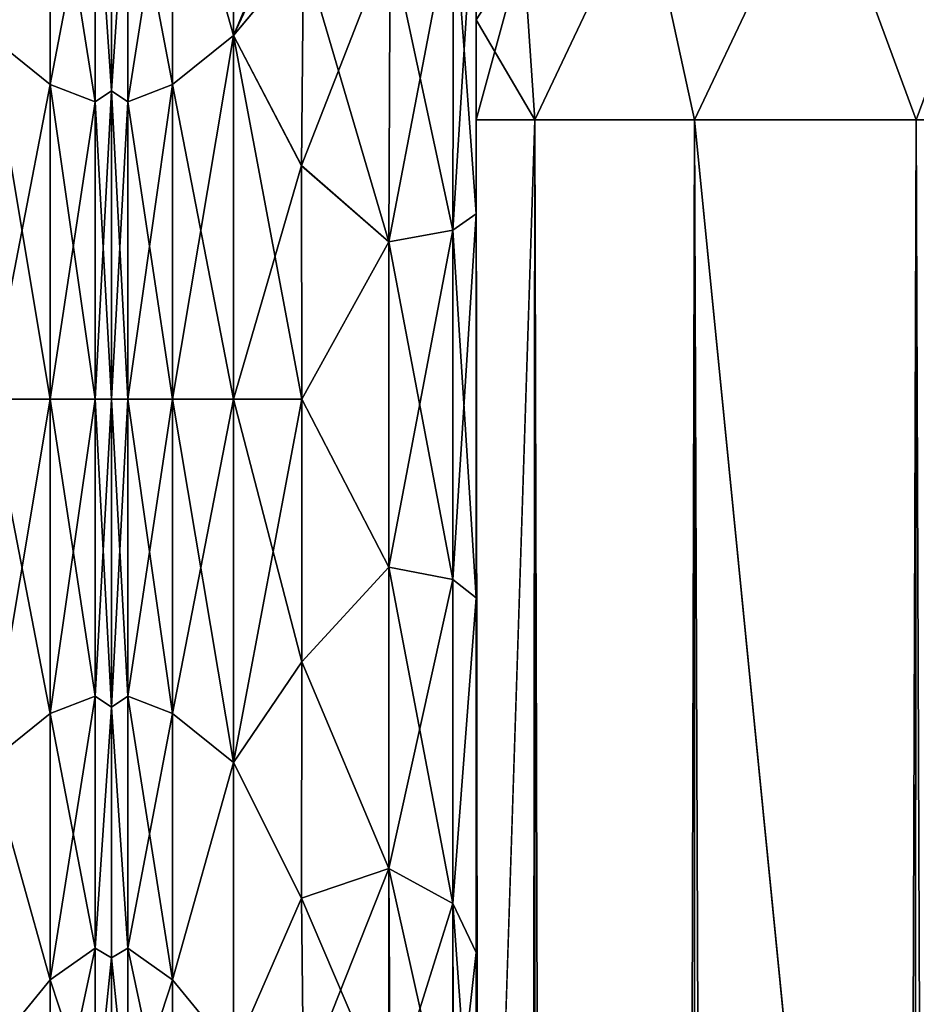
# Model space of a CAD drawing. Extents: x -23 to 470, y -1800 to 0.
# Tile 175 of 213: x 227 to 253, y -45 to -17. Entities that reach past the tile are written whole.
import ezdxf

# ---------------------------------------------------------------- set-up
doc = ezdxf.new("R2010")
doc.units = 0
doc.header["$LTSCALE"] = 61.997326
for name, color, linetype in [('219', 7, 'CONTINUOUS'), ('256', 7, 'CONTINUOUS'), ('257', 7, 'CONTINUOUS'), ('290', 7, 'CONTINUOUS'), ('294', 7, 'CONTINUOUS'), ('295', 7, 'CONTINUOUS'), ('296', 7, 'CONTINUOUS'), ('305', 7, 'CONTINUOUS'), ('306', 7, 'CONTINUOUS'), ('307', 7, 'CONTINUOUS'), ('308', 7, 'CONTINUOUS'), ('310', 7, 'CONTINUOUS'), ('311', 7, 'CONTINUOUS'), ('318', 7, 'CONTINUOUS'), ('320', 7, 'CONTINUOUS'), ('326', 7, 'CONTINUOUS'), ('327', 7, 'CONTINUOUS')]:
    doc.layers.add(name, color=color, linetype=linetype)

msp = doc.modelspace()

# ---------------------------------------------------------------- linework, layer by layer
at = {"layer": '219', "linetype": 'CONTINUOUS'}
for points in [[(230, -8.022, 4.581), (230, -11.991, 12.803), (230, -47.978, 4.582), (230, -8.022, 4.581)], [(230, -8.022, -4.582), (230, -8.022, 4.581), (230, -47.978, -4.581), (230, -8.022, -4.582)], [(230, -47.978, -4.581), (230, -8.022, 4.581), (230, -47.978, 4.582), (230, -47.978, -4.581)], [(230, -11.991, -12.803), (230, -8.022, -4.582), (230, -44.009, -12.803), (230, -11.991, -12.803)], [(230, -44.009, -12.803), (230, -8.022, -4.582), (230, -47.978, -4.581), (230, -44.009, -12.803)], [(230, -11.991, 12.803), (230, -19.174, 18.494), (230, -44.009, 12.803), (230, -11.991, 12.803)], [(230, -47.978, 4.582), (230, -11.991, 12.803), (230, -44.009, 12.803), (230, -47.978, 4.582)], [(230, -19.173, -18.494), (230, -11.991, -12.803), (230, -36.826, -18.494), (230, -19.173, -18.494)], [(230, -36.826, -18.494), (230, -11.991, -12.803), (230, -44.009, -12.803), (230, -36.826, -18.494)], [(230, -28, -20.5), (230, -19.173, -18.494), (230, -36.826, -18.494), (230, -28, -20.5)], [(230, -19.174, 18.494), (230, -28, 20.5), (230, -36.827, 18.494), (230, -19.174, 18.494)], [(230, -44.009, 12.803), (230, -19.174, 18.494), (230, -36.827, 18.494), (230, -44.009, 12.803)]]:
    msp.add_3dface(points, dxfattribs=at)
at = {"layer": '256', "linetype": 'CONTINUOUS'}
for points in [[(226.5, -17.587, -21.623), (226.5, -9.236, -14.964), (228.25, -11.361, -16.639), (226.5, -17.587, -21.623)], [(226.5, -9.236, 14.964), (226.5, -17.587, 21.623), (228.25, -11.361, 16.639), (226.5, -9.236, 14.964)], [(226.5, -17.587, -21.623), (228.25, -11.361, -16.639), (228.25, -18.995, -21.74), (226.5, -17.587, -21.623)], [(226.5, -17.587, 21.623), (228.25, -18.995, 21.74), (228.25, -11.361, 16.639), (226.5, -17.587, 21.623)], [(228.25, -11.361, -16.639), (229.532, -19.486, -20.555), (228.25, -18.995, -21.74), (228.25, -11.361, -16.639)], [(228.25, -18.995, 21.74), (229.532, -12.268, 15.732), (228.25, -11.361, 16.639), (228.25, -18.995, 21.74)], [(229.532, -12.268, -15.732), (229.532, -19.486, -20.555), (228.25, -11.361, -16.639), (229.532, -12.268, -15.732)], [(230, -19.174, 18.494), (230, -11.991, 12.803), (229.532, -12.268, 15.732), (230, -19.174, 18.494)], [(230, -11.991, -12.803), (230, -19.173, -18.494), (229.532, -12.268, -15.732), (230, -11.991, -12.803)], [(229.532, -19.486, 20.555), (229.532, -12.268, 15.732), (228.25, -18.995, 21.74), (229.532, -19.486, 20.555)], [(229.532, -19.486, 20.555), (230, -19.174, 18.494), (229.532, -12.268, 15.732), (229.532, -19.486, 20.555)], [(229.532, -12.268, -15.732), (230, -19.173, -18.494), (229.532, -19.486, -20.555), (229.532, -12.268, -15.732)], [(226.5, -28, -24), (226.5, -17.587, -21.623), (228.25, -28, -23.531), (226.5, -28, -24)], [(228.25, -28, -23.531), (226.5, -17.587, -21.623), (228.25, -18.995, -21.74), (228.25, -28, -23.531)], [(226.5, -17.587, 21.623), (226.5, -28, 24), (228.25, -18.995, 21.74), (226.5, -17.587, 21.623)], [(226.5, -28, 24), (228.25, -28, 23.531), (228.25, -18.995, 21.74), (226.5, -28, 24)], [(229.532, -28, -22.248), (228.25, -28, -23.531), (228.25, -18.995, -21.74), (229.532, -28, -22.248)], [(229.532, -19.486, -20.555), (229.532, -28, -22.248), (228.25, -18.995, -21.74), (229.532, -19.486, -20.555)], [(228.25, -28, 23.531), (229.532, -19.486, 20.555), (228.25, -18.995, 21.74), (228.25, -28, 23.531)], [(230, -19.173, -18.494), (230, -28, -20.5), (229.532, -19.486, -20.555), (230, -19.173, -18.494)], [(230, -28, 20.5), (230, -19.174, 18.494), (229.532, -28, 22.248), (230, -28, 20.5)], [(229.532, -28, 22.248), (230, -19.174, 18.494), (229.532, -19.486, 20.555), (229.532, -28, 22.248)], [(228.25, -28, 23.531), (229.532, -28, 22.248), (229.532, -19.486, 20.555), (228.25, -28, 23.531)], [(230, -28, -20.5), (229.532, -28, -22.248), (229.532, -19.486, -20.555), (230, -28, -20.5)]]:
    msp.add_3dface(points, dxfattribs=at)
at = {"layer": '257', "linetype": 'CONTINUOUS'}
for points in [[(226.5, -38.413, -21.623), (226.5, -28, -24), (228.25, -37.005, -21.74), (226.5, -38.413, -21.623)], [(226.5, -28, -24), (228.25, -28, -23.531), (228.25, -37.005, -21.74), (226.5, -28, -24)], [(226.5, -28, 24), (226.5, -38.413, 21.623), (228.25, -28, 23.531), (226.5, -28, 24)], [(226.5, -38.413, 21.623), (228.25, -37.005, 21.74), (228.25, -28, 23.531), (226.5, -38.413, 21.623)], [(229.532, -28, -22.248), (229.532, -36.514, -20.555), (228.25, -28, -23.531), (229.532, -28, -22.248)], [(228.25, -28, -23.531), (229.532, -36.514, -20.555), (228.25, -37.005, -21.74), (228.25, -28, -23.531)], [(229.532, -36.514, 20.555), (229.532, -28, 22.248), (228.25, -37.005, 21.74), (229.532, -36.514, 20.555)], [(228.25, -37.005, 21.74), (229.532, -28, 22.248), (228.25, -28, 23.531), (228.25, -37.005, 21.74)], [(230, -36.827, 18.494), (230, -28, 20.5), (229.532, -36.514, 20.555), (230, -36.827, 18.494)], [(229.532, -36.514, 20.555), (230, -28, 20.5), (229.532, -28, 22.248), (229.532, -36.514, 20.555)], [(230, -28, -20.5), (230, -36.826, -18.494), (229.532, -28, -22.248), (230, -28, -20.5)], [(229.532, -28, -22.248), (230, -36.826, -18.494), (229.532, -36.514, -20.555), (229.532, -28, -22.248)], [(229.532, -36.514, -20.555), (229.532, -43.732, -15.732), (228.25, -37.005, -21.74), (229.532, -36.514, -20.555)], [(229.532, -43.732, 15.732), (229.532, -36.514, 20.555), (228.25, -44.639, 16.639), (229.532, -43.732, 15.732)], [(228.25, -44.639, 16.639), (229.532, -36.514, 20.555), (228.25, -37.005, 21.74), (228.25, -44.639, 16.639)], [(229.532, -36.514, -20.555), (230, -36.826, -18.494), (229.532, -43.732, -15.732), (229.532, -36.514, -20.555)], [(229.532, -43.732, 15.732), (230, -36.827, 18.494), (229.532, -36.514, 20.555), (229.532, -43.732, 15.732)], [(230, -36.826, -18.494), (230, -44.009, -12.803), (229.532, -43.732, -15.732), (230, -36.826, -18.494)], [(230, -44.009, 12.803), (230, -36.827, 18.494), (229.532, -43.732, 15.732), (230, -44.009, 12.803)], [(226.5, -38.413, 21.623), (228.25, -44.639, 16.639), (228.25, -37.005, 21.74), (226.5, -38.413, 21.623)], [(226.5, -38.413, -21.623), (228.25, -37.005, -21.74), (228.25, -44.639, -16.639), (226.5, -38.413, -21.623)], [(228.25, -37.005, -21.74), (229.532, -43.732, -15.732), (228.25, -44.639, -16.639), (228.25, -37.005, -21.74)], [(226.5, -38.413, 21.623), (226.5, -46.764, 14.964), (228.25, -44.639, 16.639), (226.5, -38.413, 21.623)], [(226.5, -46.764, -14.964), (226.5, -38.413, -21.623), (228.25, -44.639, -16.639), (226.5, -46.764, -14.964)], [(229.532, -43.732, -15.732), (229.532, -48.555, -8.514), (228.25, -44.639, -16.639), (229.532, -43.732, -15.732)], [(229.532, -48.555, 8.514), (229.532, -43.732, 15.732), (228.25, -49.74, 9.005), (229.532, -48.555, 8.514)], [(228.25, -49.74, 9.005), (229.532, -43.732, 15.732), (228.25, -44.639, 16.639), (228.25, -49.74, 9.005)], [(229.532, -43.732, -15.732), (230, -44.009, -12.803), (229.532, -48.555, -8.514), (229.532, -43.732, -15.732)], [(229.532, -48.555, 8.514), (230, -44.009, 12.803), (229.532, -43.732, 15.732), (229.532, -48.555, 8.514)], [(230, -44.009, -12.803), (230, -47.978, -4.581), (229.532, -48.555, -8.514), (230, -44.009, -12.803)], [(230, -47.978, 4.582), (230, -44.009, 12.803), (229.532, -48.555, 8.514), (230, -47.978, 4.582)], [(226.5, -46.764, 14.964), (228.25, -49.74, 9.005), (228.25, -44.639, 16.639), (226.5, -46.764, 14.964)], [(226.5, -46.764, -14.964), (228.25, -44.639, -16.639), (228.25, -49.74, -9.005), (226.5, -46.764, -14.964)], [(228.25, -44.639, -16.639), (229.532, -48.555, -8.514), (228.25, -49.74, -9.005), (228.25, -44.639, -16.639)]]:
    msp.add_3dface(points, dxfattribs=at)
at = {"layer": '290', "linetype": 'CONTINUOUS'}
for points in [[(240.45, -12.5, 74.5), (240.45, -12.5, 24.51), (240.45, -55.842, 74.304), (240.45, -12.5, 74.5)], [(240.45, -55.842, 74.304), (240.45, -12.5, 24.51), (240.45, -51.872, 66.083), (240.45, -55.842, 74.304)], [(240.45, -51.872, 66.083), (240.45, -12.5, 24.51), (240.45, -51.871, 56.921), (240.45, -51.872, 66.083)], [(240.45, -51.871, 56.921), (240.45, -12.5, 24.51), (240.45, -55.839, 48.699), (240.45, -51.871, 56.921)], [(240.45, -55.839, 48.699), (240.45, -12.5, 24.51), (240.45, -22.699, 28.507), (240.45, -55.839, 48.699)], [(240.45, -13.067, 77.36), (240.45, -12.5, 74.5), (240.45, -63.023, 79.993), (240.45, -13.067, 77.36)], [(240.45, -63.023, 79.993), (240.45, -12.5, 74.5), (240.45, -55.842, 74.304), (240.45, -63.023, 79.993)], [(240.45, -63.189, -39.074), (240.45, -56.094, -33.615), (240.45, -12.5, -74.5), (240.45, -63.189, -39.074)], [(240.45, -12.5, -74.5), (240.45, -56.094, -33.615), (240.45, -22.7, -28.508), (240.45, -12.5, -74.5)], [(240.45, -63.023, -43.007), (240.45, -63.189, -39.074), (240.45, -12.5, -74.5), (240.45, -63.023, -43.007)], [(240.45, -55.842, -48.696), (240.45, -63.023, -43.007), (240.45, -12.5, -74.5), (240.45, -55.842, -48.696)], [(240.45, -51.872, -56.917), (240.45, -55.842, -48.696), (240.45, -12.5, -74.5), (240.45, -51.872, -56.917)], [(240.45, -51.871, -66.079), (240.45, -51.872, -56.917), (240.45, -12.5, -74.5), (240.45, -51.871, -66.079)], [(240.45, -55.839, -74.301), (240.45, -51.871, -66.079), (240.45, -12.5, -74.5), (240.45, -55.839, -74.301)], [(240.45, -13.067, -77.36), (240.45, -55.839, -74.301), (240.45, -12.5, -74.5), (240.45, -13.067, -77.36)], [(240.45, -12.5, -24.51), (240.45, -12.5, -74.5), (240.45, -22.7, -28.508), (240.45, -12.5, -24.51)], [(240.45, -13.5, 78.234), (240.45, -13.067, 77.36), (240.45, -63.023, 79.993), (240.45, -13.5, 78.234)], [(240.45, -13.5, -78.234), (240.45, -55.839, -74.301), (240.45, -13.067, -77.36), (240.45, -13.5, -78.234)], [(240.45, -14.695, 79.801), (240.45, -13.5, 78.234), (240.45, -63.023, 79.993), (240.45, -14.695, 79.801)], [(240.45, -14.695, -79.801), (240.45, -55.839, -74.301), (240.45, -13.5, -78.234), (240.45, -14.695, -79.801)], [(240.45, -16.266, 81), (240.45, -14.695, 79.801), (240.45, -63.023, 79.993), (240.45, -16.266, 81)], [(240.45, -63.019, -79.992), (240.45, -55.839, -74.301), (240.45, -14.695, -79.801), (240.45, -63.019, -79.992)], [(240.45, -16.266, -81), (240.45, -63.019, -79.992), (240.45, -14.695, -79.801), (240.45, -16.266, -81)], [(240.45, -17.135, 81.431), (240.45, -16.266, 81), (240.45, -71.85, 82), (240.45, -17.135, 81.431)], [(240.45, -71.85, 82), (240.45, -16.266, 81), (240.45, -63.023, 79.993), (240.45, -71.85, 82)], [(240.45, -17.135, -81.431), (240.45, -63.019, -79.992), (240.45, -16.266, -81), (240.45, -17.135, -81.431)], [(240.45, -20, 82), (240.45, -17.135, 81.431), (240.45, -71.85, 82), (240.45, -20, 82)], [(240.45, -20, -82), (240.45, -63.019, -79.992), (240.45, -17.135, -81.431), (240.45, -20, -82)], [(240.45, -71.85, -82), (240.45, -63.019, -79.992), (240.45, -20, -82), (240.45, -71.85, -82)], [(240.45, -63.019, 43.008), (240.45, -55.839, 48.699), (240.45, -22.699, 28.507), (240.45, -63.019, 43.008)], [(240.45, -63.19, 39.074), (240.45, -63.019, 43.008), (240.45, -22.699, 28.507), (240.45, -63.19, 39.074)], [(240.45, -56.094, 33.615), (240.45, -63.19, 39.074), (240.45, -22.699, 28.507), (240.45, -56.094, 33.615)], [(240.45, -33.691, 28.436), (240.45, -56.094, 33.615), (240.45, -22.699, 28.507), (240.45, -33.691, 28.436)], [(240.45, -22.7, -28.508), (240.45, -56.094, -33.615), (240.45, -33.692, -28.436), (240.45, -22.7, -28.508)], [(240.45, -52.011, 25.651), (240.45, -56.094, 33.615), (240.45, -33.691, 28.436), (240.45, -52.011, 25.651)], [(240.45, -43.854, 24.276), (240.45, -52.011, 25.651), (240.45, -33.691, 28.436), (240.45, -43.854, 24.276)], [(240.45, -56.094, -33.615), (240.45, -52.012, -25.653), (240.45, -33.692, -28.436), (240.45, -56.094, -33.615)], [(240.45, -33.692, -28.436), (240.45, -52.012, -25.653), (240.45, -43.855, -24.276), (240.45, -33.692, -28.436)], [(240.45, -51.703, 16.708), (240.45, -52.011, 25.651), (240.45, -43.854, 24.276), (240.45, -51.703, 16.708)], [(240.45, -52.012, -25.653), (240.45, -51.703, -16.708), (240.45, -43.855, -24.276), (240.45, -52.012, -25.653)]]:
    msp.add_3dface(points, dxfattribs=at)
at = {"layer": '294', "linetype": 'CONTINUOUS'}
for points in [[(230, -8.022, -4.581), (230, -11.991, -12.803), (230, -47.978, -4.582), (230, -8.022, -4.581)], [(230, -8.022, 4.582), (230, -8.022, -4.581), (230, -47.978, 4.581), (230, -8.022, 4.582)], [(230, -47.978, 4.581), (230, -8.022, -4.581), (230, -47.978, -4.582), (230, -47.978, 4.581)], [(230, -11.991, 12.803), (230, -8.022, 4.582), (230, -44.009, 12.803), (230, -11.991, 12.803)], [(230, -44.009, 12.803), (230, -8.022, 4.582), (230, -47.978, 4.581), (230, -44.009, 12.803)], [(230, -11.991, -12.803), (230, -19.174, -18.494), (230, -44.009, -12.803), (230, -11.991, -12.803)], [(230, -47.978, -4.582), (230, -11.991, -12.803), (230, -44.009, -12.803), (230, -47.978, -4.582)], [(230, -19.173, 18.494), (230, -11.991, 12.803), (230, -36.826, 18.494), (230, -19.173, 18.494)], [(230, -36.826, 18.494), (230, -11.991, 12.803), (230, -44.009, 12.803), (230, -36.826, 18.494)], [(230, -28, 20.5), (230, -19.173, 18.494), (230, -36.826, 18.494), (230, -28, 20.5)], [(230, -19.174, -18.494), (230, -28, -20.5), (230, -36.827, -18.494), (230, -19.174, -18.494)], [(230, -44.009, -12.803), (230, -19.174, -18.494), (230, -36.827, -18.494), (230, -44.009, -12.803)]]:
    msp.add_3dface(points, dxfattribs=at)
at = {"layer": '295', "linetype": 'CONTINUOUS'}
for points in [[(233.5, -9.236, 14.964), (233.5, -17.587, 21.623), (236.553, -10.34, 16.252), (233.5, -9.236, 14.964)], [(233.5, -17.587, -21.623), (233.5, -9.236, -14.964), (235.5, -15.178, -20.288), (233.5, -17.587, -21.623)], [(236.553, -10.34, 16.252), (233.5, -17.587, 21.623), (235.825, -12.609, 18.415), (236.553, -10.34, 16.252)], [(235.825, -12.609, 18.415), (233.5, -17.587, 21.623), (235.5, -15.19, 20.295), (235.825, -12.609, 18.415)], [(235.447, -21.322, -23.052), (233.5, -17.587, -21.623), (235.5, -15.178, -20.288), (235.447, -21.322, -23.052)], [(235.5, -15.19, 20.295), (233.5, -17.587, 21.623), (235.447, -21.315, 23.05), (235.5, -15.19, 20.295)], [(233.5, -17.587, 21.623), (233.5, -28, 24), (235.447, -21.315, 23.05), (233.5, -17.587, 21.623)], [(233.5, -28, -24), (233.5, -17.587, -21.623), (235.45, -28, -24), (233.5, -28, -24)], [(235.45, -28, -24), (233.5, -17.587, -21.623), (235.447, -21.322, -23.052), (235.45, -28, -24)], [(235.447, -21.315, 23.05), (233.5, -28, 24), (235.45, -28, 24), (235.447, -21.315, 23.05)]]:
    msp.add_3dface(points, dxfattribs=at)
at = {"layer": '296', "linetype": 'CONTINUOUS'}
for points in [[(235.45, -28, 24), (233.5, -28, 24), (233.5, -38.413, 21.623), (235.45, -28, 24)], [(233.5, -28, -24), (235.45, -28, -24), (235.45, -35.529, -22.789), (233.5, -28, -24)], [(233.5, -38.413, -21.623), (233.5, -28, -24), (235.45, -35.529, -22.789), (233.5, -38.413, -21.623)], [(235.45, -28, 24), (233.5, -38.413, 21.623), (235.45, -35.529, 22.789), (235.45, -28, 24)], [(235.446, -42.297, -19.277), (233.5, -38.413, -21.623), (235.45, -35.529, -22.789), (235.446, -42.297, -19.277)], [(235.45, -35.529, 22.789), (233.5, -38.413, 21.623), (235.446, -42.297, 19.277), (235.45, -35.529, 22.789)], [(233.5, -46.764, -14.964), (233.5, -38.413, -21.623), (235.446, -42.297, -19.277), (233.5, -46.764, -14.964)], [(233.5, -38.413, 21.623), (233.5, -46.764, 14.964), (235.446, -42.297, 19.277), (233.5, -38.413, 21.623)], [(235.5, -47.617, -13.826), (233.5, -46.764, -14.964), (235.446, -42.297, -19.277), (235.5, -47.617, -13.826)], [(235.446, -42.297, 19.277), (233.5, -46.764, 14.964), (235.5, -47.617, 13.826), (235.446, -42.297, 19.277)]]:
    msp.add_3dface(points, dxfattribs=at)
at = {"layer": '305', "linetype": 'CONTINUOUS'}
for points in [[(240.45, -20, 82), (240.45, -71.85, 82), (242.125, -1780, 88.25), (240.45, -20, 82)], [(240.45, -20, 82), (242.125, -1780, 88.25), (242.125, -20, 88.25), (240.45, -20, 82)], [(242.125, -1780, 88.25), (246.697, -1780, 92.823), (242.125, -20, 88.25), (242.125, -1780, 88.25)], [(242.125, -20, 88.25), (246.697, -1780, 92.823), (246.697, -20, 92.823), (242.125, -20, 88.25)], [(253, -1716.55, 94.5), (253, -83.45, 94.5), (246.697, -20, 92.823), (253, -1716.55, 94.5)], [(246.697, -20, 92.823), (253, -83.45, 94.5), (253.05, -20, 94.5), (246.697, -20, 92.823)], [(253.05, -1780, 94.5), (253, -1716.55, 94.5), (246.697, -20, 92.823), (253.05, -1780, 94.5)], [(246.697, -1780, 92.823), (253.05, -1780, 94.5), (246.697, -20, 92.823), (246.697, -1780, 92.823)]]:
    msp.add_3dface(points, dxfattribs=at)
at = {"layer": '306', "linetype": 'CONTINUOUS'}
for points in [[(240.45, -1780, -82), (240.45, -1728.15, -82), (242.125, -20, -88.25), (240.45, -1780, -82)], [(242.125, -1780, -88.25), (240.45, -1780, -82), (242.125, -20, -88.25), (242.125, -1780, -88.25)], [(240.45, -1728.15, -82), (240.45, -71.85, -82), (242.125, -20, -88.25), (240.45, -1728.15, -82)], [(240.45, -71.85, -82), (240.45, -20, -82), (242.125, -20, -88.25), (240.45, -71.85, -82)], [(246.697, -1780, -92.823), (242.125, -1780, -88.25), (246.697, -20, -92.823), (246.697, -1780, -92.823)], [(246.697, -20, -92.823), (242.125, -1780, -88.25), (242.125, -20, -88.25), (246.697, -20, -92.823)], [(253, -83.45, -94.5), (246.697, -1780, -92.823), (253.05, -20, -94.5), (253, -83.45, -94.5)], [(253.05, -20, -94.5), (246.697, -1780, -92.823), (246.697, -20, -92.823), (253.05, -20, -94.5)]]:
    msp.add_3dface(points, dxfattribs=at)
at = {"layer": '307', "linetype": 'CONTINUOUS'}
for points in [[(253.05, -1780, -94.5), (253, -1716.55, -94.5), (259.3, -20, -92.825), (253.05, -1780, -94.5)], [(253, -1716.55, -94.5), (253, -83.45, -94.5), (259.3, -20, -92.825), (253, -1716.55, -94.5)], [(253, -83.45, -94.5), (253.05, -20, -94.5), (259.3, -20, -92.825), (253, -83.45, -94.5)], [(259.3, -1780, -92.825), (253.05, -1780, -94.5), (259.3, -20, -92.825), (259.3, -1780, -92.825)]]:
    msp.add_3dface(points, dxfattribs=at)
at = {"layer": '308', "linetype": 'CONTINUOUS'}
for points in [[(250.268, -12.466, -92.688), (246.697, -20, -92.823), (245.256, -13.39, -90.458), (250.268, -12.466, -92.688)], [(253.05, -20, -94.5), (246.697, -20, -92.823), (250.268, -12.466, -92.688), (253.05, -20, -94.5)], [(255.832, -12.466, -92.688), (253.05, -20, -94.5), (250.268, -12.466, -92.688), (255.832, -12.466, -92.688)], [(259.3, -20, -92.825), (253.05, -20, -94.5), (255.832, -12.466, -92.688), (259.3, -20, -92.825)], [(245.256, -13.39, -90.458), (242.125, -20, -88.25), (241.788, -15.054, -86.44), (245.256, -13.39, -90.458)], [(246.697, -20, -92.823), (242.125, -20, -88.25), (245.256, -13.39, -90.458), (246.697, -20, -92.823)], [(240.45, -20, -82), (240.45, -17.135, -81.431), (241.788, -15.054, -86.44), (240.45, -20, -82)], [(242.125, -20, -88.25), (240.45, -20, -82), (241.788, -15.054, -86.44), (242.125, -20, -88.25)]]:
    msp.add_3dface(points, dxfattribs=at)
at = {"layer": '310', "linetype": 'CONTINUOUS'}
for points in [[(245.256, -13.39, 90.458), (246.697, -20, 92.823), (250.268, -12.466, 92.688), (245.256, -13.39, 90.458)], [(246.697, -20, 92.823), (253.05, -20, 94.5), (250.268, -12.466, 92.688), (246.697, -20, 92.823)], [(250.268, -12.466, 92.688), (253.05, -20, 94.5), (255.832, -12.466, 92.688), (250.268, -12.466, 92.688)], [(253.05, -20, 94.5), (259.3, -20, 92.825), (255.832, -12.466, 92.688), (253.05, -20, 94.5)], [(241.788, -15.054, 86.44), (242.125, -20, 88.25), (245.256, -13.39, 90.458), (241.788, -15.054, 86.44)], [(242.125, -20, 88.25), (246.697, -20, 92.823), (245.256, -13.39, 90.458), (242.125, -20, 88.25)], [(240.45, -16.266, 81), (240.45, -17.135, 81.431), (241.788, -15.054, 86.44), (240.45, -16.266, 81)], [(240.45, -17.135, 81.431), (242.125, -20, 88.25), (241.788, -15.054, 86.44), (240.45, -17.135, 81.431)], [(240.45, -17.135, 81.431), (240.45, -20, 82), (242.125, -20, 88.25), (240.45, -17.135, 81.431)]]:
    msp.add_3dface(points, dxfattribs=at)
at = {"layer": '311', "linetype": 'CONTINUOUS'}
for points in [[(253.05, -20, 94.5), (253, -83.45, 94.5), (259.3, -1780, 92.825), (253.05, -20, 94.5)], [(253.05, -20, 94.5), (259.3, -1780, 92.825), (259.3, -20, 92.825), (253.05, -20, 94.5)]]:
    msp.add_3dface(points, dxfattribs=at)
at = {"layer": '318', "linetype": 'CONTINUOUS'}
for points in [[(240.45, -12.5, -24.51), (240.45, -22.7, -28.508), (239.793, -13.825, -22.416), (240.45, -12.5, -24.51)], [(237.985, -14.803, -20.868), (239.793, -13.825, -22.416), (239.781, -23.159, -26.055), (237.985, -14.803, -20.868)], [(239.793, -13.825, -22.416), (240.45, -22.7, -28.508), (239.781, -23.159, -26.055), (239.793, -13.825, -22.416)], [(235.5, -15.178, -20.288), (237.985, -14.803, -20.868), (237.947, -23.494, -24.253), (235.5, -15.178, -20.288)], [(237.985, -14.803, -20.868), (239.781, -23.159, -26.055), (237.947, -23.494, -24.253), (237.985, -14.803, -20.868)], [(235.447, -21.322, -23.052), (235.5, -15.178, -20.288), (237.947, -23.494, -24.253), (235.447, -21.322, -23.052)], [(235.45, -28, -24), (235.447, -21.322, -23.052), (237.947, -23.494, -24.253), (235.45, -28, -24)], [(240.45, -22.7, -28.508), (240.45, -33.692, -28.436), (239.781, -23.159, -26.055), (240.45, -22.7, -28.508)], [(239.781, -23.159, -26.055), (239.781, -33.173, -25.991), (237.947, -23.494, -24.253), (239.781, -23.159, -26.055)], [(239.781, -23.159, -26.055), (240.45, -33.692, -28.436), (239.781, -33.173, -25.991), (239.781, -23.159, -26.055)], [(235.45, -28, -24), (237.947, -23.494, -24.253), (237.947, -32.816, -24.194), (235.45, -28, -24)], [(237.947, -23.494, -24.253), (239.781, -33.173, -25.991), (237.947, -32.816, -24.194), (237.947, -23.494, -24.253)], [(235.45, -35.529, -22.789), (235.45, -28, -24), (237.947, -32.816, -24.194), (235.45, -35.529, -22.789)], [(235.45, -35.529, -22.789), (237.947, -32.816, -24.194), (237.947, -41.45, -20.679), (235.45, -35.529, -22.789)], [(239.781, -33.173, -25.991), (239.781, -42.449, -22.215), (237.947, -32.816, -24.194), (239.781, -33.173, -25.991)], [(237.947, -32.816, -24.194), (239.781, -42.449, -22.215), (237.947, -41.45, -20.679), (237.947, -32.816, -24.194)], [(239.781, -33.173, -25.991), (240.45, -33.692, -28.436), (239.781, -42.449, -22.215), (239.781, -33.173, -25.991)], [(240.45, -33.692, -28.436), (240.45, -43.855, -24.276), (239.781, -42.449, -22.215), (240.45, -33.692, -28.436)], [(235.446, -42.297, -19.277), (235.45, -35.529, -22.789), (237.947, -41.45, -20.679), (235.446, -42.297, -19.277)], [(237.947, -48.163, -14.211), (235.446, -42.297, -19.277), (237.947, -41.45, -20.679), (237.947, -48.163, -14.211)], [(239.781, -49.661, -15.267), (237.947, -48.163, -14.211), (237.947, -41.45, -20.679), (239.781, -49.661, -15.267)], [(239.781, -42.449, -22.215), (239.781, -49.661, -15.267), (237.947, -41.45, -20.679), (239.781, -42.449, -22.215)], [(235.5, -47.617, -13.826), (235.446, -42.297, -19.277), (237.947, -48.163, -14.211), (235.5, -47.617, -13.826)], [(240.45, -43.855, -24.276), (240.45, -51.703, -16.708), (239.781, -42.449, -22.215), (240.45, -43.855, -24.276)], [(240.45, -51.703, -16.708), (239.781, -49.661, -15.267), (239.781, -42.449, -22.215), (240.45, -51.703, -16.708)]]:
    msp.add_3dface(points, dxfattribs=at)
at = {"layer": '320', "linetype": 'CONTINUOUS'}
for points in [[(240.45, -22.699, 28.507), (240.45, -12.5, 24.51), (239.781, -23.159, 26.055), (240.45, -22.699, 28.507)], [(239.781, -23.159, 26.055), (240.45, -12.5, 24.51), (239.793, -13.825, 22.416), (239.781, -23.159, 26.055)], [(239.781, -23.159, 26.055), (239.793, -13.825, 22.416), (237.947, -23.494, 24.253), (239.781, -23.159, 26.055)], [(237.947, -23.494, 24.253), (239.793, -13.825, 22.416), (237.985, -14.803, 20.868), (237.947, -23.494, 24.253)], [(235.5, -15.19, 20.295), (235.447, -21.315, 23.05), (237.985, -14.803, 20.868), (235.5, -15.19, 20.295)], [(235.447, -21.315, 23.05), (237.947, -23.494, 24.253), (237.985, -14.803, 20.868), (235.447, -21.315, 23.05)], [(235.447, -21.315, 23.05), (235.45, -28, 24), (237.947, -23.494, 24.253), (235.447, -21.315, 23.05)], [(240.45, -33.691, 28.436), (240.45, -22.699, 28.507), (239.781, -33.173, 25.991), (240.45, -33.691, 28.436)], [(239.781, -33.173, 25.991), (240.45, -22.699, 28.507), (239.781, -23.159, 26.055), (239.781, -33.173, 25.991)], [(239.781, -33.173, 25.991), (239.781, -23.159, 26.055), (237.947, -32.815, 24.194), (239.781, -33.173, 25.991)], [(237.947, -32.815, 24.194), (239.781, -23.159, 26.055), (237.947, -23.494, 24.253), (237.947, -32.815, 24.194)], [(235.45, -28, 24), (237.947, -32.815, 24.194), (237.947, -23.494, 24.253), (235.45, -28, 24)], [(235.45, -28, 24), (235.45, -35.529, 22.789), (237.947, -32.815, 24.194), (235.45, -28, 24)], [(235.45, -35.529, 22.789), (237.947, -41.45, 20.679), (237.947, -32.815, 24.194), (235.45, -35.529, 22.789)], [(237.947, -41.45, 20.679), (239.781, -33.173, 25.991), (237.947, -32.815, 24.194), (237.947, -41.45, 20.679)], [(239.781, -42.449, 22.215), (239.781, -33.173, 25.991), (237.947, -41.45, 20.679), (239.781, -42.449, 22.215)], [(239.781, -42.449, 22.215), (240.45, -33.691, 28.436), (239.781, -33.173, 25.991), (239.781, -42.449, 22.215)], [(240.45, -43.854, 24.276), (240.45, -33.691, 28.436), (239.781, -42.449, 22.215), (240.45, -43.854, 24.276)], [(235.45, -35.529, 22.789), (235.446, -42.297, 19.277), (237.947, -41.45, 20.679), (235.45, -35.529, 22.789)], [(235.446, -42.297, 19.277), (235.5, -47.617, 13.826), (237.947, -41.45, 20.679), (235.446, -42.297, 19.277)], [(235.5, -47.617, 13.826), (237.987, -48.182, 14.225), (237.947, -41.45, 20.679), (235.5, -47.617, 13.826)], [(237.987, -48.182, 14.225), (239.781, -42.449, 22.215), (237.947, -41.45, 20.679), (237.987, -48.182, 14.225)], [(237.987, -48.182, 14.225), (239.795, -49.681, 15.281), (239.781, -42.449, 22.215), (237.987, -48.182, 14.225)], [(239.795, -49.681, 15.281), (240.45, -43.854, 24.276), (239.781, -42.449, 22.215), (239.795, -49.681, 15.281)], [(240.45, -51.703, 16.708), (240.45, -43.854, 24.276), (239.795, -49.681, 15.281), (240.45, -51.703, 16.708)]]:
    msp.add_3dface(points, dxfattribs=at)
at = {"layer": '326', "linetype": 'CONTINUOUS'}
for points in [[(233.5, -17.587, 21.623), (233.5, -9.236, 14.964), (231.75, -11.361, 16.639), (233.5, -17.587, 21.623)], [(233.5, -9.236, -14.964), (233.5, -17.587, -21.623), (231.75, -11.361, -16.639), (233.5, -9.236, -14.964)], [(231.75, -18.995, -21.74), (230.468, -12.268, -15.732), (231.75, -11.361, -16.639), (231.75, -18.995, -21.74)], [(230.468, -12.268, 15.732), (230.468, -19.486, 20.555), (231.75, -11.361, 16.639), (230.468, -12.268, 15.732)], [(231.75, -11.361, 16.639), (230.468, -19.486, 20.555), (231.75, -18.995, 21.74), (231.75, -11.361, 16.639)], [(233.5, -17.587, 21.623), (231.75, -11.361, 16.639), (231.75, -18.995, 21.74), (233.5, -17.587, 21.623)], [(233.5, -17.587, -21.623), (231.75, -18.995, -21.74), (231.75, -11.361, -16.639), (233.5, -17.587, -21.623)], [(230, -19.174, -18.494), (230, -11.991, -12.803), (230.468, -12.268, -15.732), (230, -19.174, -18.494)], [(230, -11.991, 12.803), (230, -19.173, 18.494), (230.468, -12.268, 15.732), (230, -11.991, 12.803)], [(230.468, -19.486, -20.555), (230, -19.174, -18.494), (230.468, -12.268, -15.732), (230.468, -19.486, -20.555)], [(230.468, -12.268, 15.732), (230, -19.173, 18.494), (230.468, -19.486, 20.555), (230.468, -12.268, 15.732)], [(230.468, -19.486, -20.555), (230.468, -12.268, -15.732), (231.75, -18.995, -21.74), (230.468, -19.486, -20.555)], [(233.5, -28, 24), (233.5, -17.587, 21.623), (231.75, -28, 23.531), (233.5, -28, 24)], [(231.75, -28, 23.531), (233.5, -17.587, 21.623), (231.75, -18.995, 21.74), (231.75, -28, 23.531)], [(233.5, -17.587, -21.623), (233.5, -28, -24), (231.75, -18.995, -21.74), (233.5, -17.587, -21.623)], [(230, -19.173, 18.494), (230, -28, 20.5), (230.468, -19.486, 20.555), (230, -19.173, 18.494)], [(230, -28, -20.5), (230, -19.174, -18.494), (230.468, -28, -22.248), (230, -28, -20.5)], [(230.468, -28, -22.248), (230, -19.174, -18.494), (230.468, -19.486, -20.555), (230.468, -28, -22.248)], [(230.468, -28, 22.248), (231.75, -28, 23.531), (231.75, -18.995, 21.74), (230.468, -28, 22.248)], [(230.468, -19.486, 20.555), (230.468, -28, 22.248), (231.75, -18.995, 21.74), (230.468, -19.486, 20.555)], [(231.75, -28, -23.531), (230.468, -19.486, -20.555), (231.75, -18.995, -21.74), (231.75, -28, -23.531)], [(233.5, -28, -24), (231.75, -28, -23.531), (231.75, -18.995, -21.74), (233.5, -28, -24)], [(230, -28, 20.5), (230.468, -28, 22.248), (230.468, -19.486, 20.555), (230, -28, 20.5)], [(231.75, -28, -23.531), (230.468, -28, -22.248), (230.468, -19.486, -20.555), (231.75, -28, -23.531)]]:
    msp.add_3dface(points, dxfattribs=at)
at = {"layer": '327', "linetype": 'CONTINUOUS'}
for points in [[(230, -36.827, -18.494), (230, -28, -20.5), (230.468, -36.514, -20.555), (230, -36.827, -18.494)], [(230.468, -36.514, -20.555), (230, -28, -20.5), (230.468, -28, -22.248), (230.468, -36.514, -20.555)], [(230, -28, 20.5), (230, -36.826, 18.494), (230.468, -28, 22.248), (230, -28, 20.5)], [(230.468, -28, 22.248), (230, -36.826, 18.494), (230.468, -36.514, 20.555), (230.468, -28, 22.248)], [(230.468, -28, 22.248), (230.468, -36.514, 20.555), (231.75, -28, 23.531), (230.468, -28, 22.248)], [(231.75, -28, 23.531), (230.468, -36.514, 20.555), (231.75, -37.005, 21.74), (231.75, -28, 23.531)], [(230.468, -36.514, -20.555), (230.468, -28, -22.248), (231.75, -37.005, -21.74), (230.468, -36.514, -20.555)], [(231.75, -37.005, -21.74), (230.468, -28, -22.248), (231.75, -28, -23.531), (231.75, -37.005, -21.74)], [(233.5, -38.413, 21.623), (233.5, -28, 24), (231.75, -37.005, 21.74), (233.5, -38.413, 21.623)], [(233.5, -28, 24), (231.75, -28, 23.531), (231.75, -37.005, 21.74), (233.5, -28, 24)], [(233.5, -28, -24), (233.5, -38.413, -21.623), (231.75, -28, -23.531), (233.5, -28, -24)], [(233.5, -38.413, -21.623), (231.75, -37.005, -21.74), (231.75, -28, -23.531), (233.5, -38.413, -21.623)], [(230.468, -36.514, 20.555), (230, -36.826, 18.494), (230.468, -43.732, 15.732), (230.468, -36.514, 20.555)], [(230.468, -43.732, -15.732), (230, -36.827, -18.494), (230.468, -36.514, -20.555), (230.468, -43.732, -15.732)], [(230.468, -36.514, 20.555), (230.468, -43.732, 15.732), (231.75, -37.005, 21.74), (230.468, -36.514, 20.555)], [(230.468, -43.732, -15.732), (230.468, -36.514, -20.555), (231.75, -44.639, -16.639), (230.468, -43.732, -15.732)], [(231.75, -44.639, -16.639), (230.468, -36.514, -20.555), (231.75, -37.005, -21.74), (231.75, -44.639, -16.639)], [(230, -36.826, 18.494), (230, -44.009, 12.803), (230.468, -43.732, 15.732), (230, -36.826, 18.494)], [(230, -44.009, -12.803), (230, -36.827, -18.494), (230.468, -43.732, -15.732), (230, -44.009, -12.803)], [(231.75, -37.005, 21.74), (230.468, -43.732, 15.732), (231.75, -44.639, 16.639), (231.75, -37.005, 21.74)], [(233.5, -38.413, -21.623), (231.75, -44.639, -16.639), (231.75, -37.005, -21.74), (233.5, -38.413, -21.623)], [(233.5, -38.413, 21.623), (231.75, -37.005, 21.74), (231.75, -44.639, 16.639), (233.5, -38.413, 21.623)], [(233.5, -38.413, -21.623), (233.5, -46.764, -14.964), (231.75, -44.639, -16.639), (233.5, -38.413, -21.623)], [(233.5, -46.764, 14.964), (233.5, -38.413, 21.623), (231.75, -44.639, 16.639), (233.5, -46.764, 14.964)], [(230.468, -43.732, 15.732), (230, -44.009, 12.803), (230.468, -48.555, 8.514), (230.468, -43.732, 15.732)], [(230.468, -48.555, -8.514), (230, -44.009, -12.803), (230.468, -43.732, -15.732), (230.468, -48.555, -8.514)], [(230.468, -43.732, 15.732), (230.468, -48.555, 8.514), (231.75, -44.639, 16.639), (230.468, -43.732, 15.732)], [(230.468, -48.555, -8.514), (230.468, -43.732, -15.732), (231.75, -49.74, -9.005), (230.468, -48.555, -8.514)], [(231.75, -49.74, -9.005), (230.468, -43.732, -15.732), (231.75, -44.639, -16.639), (231.75, -49.74, -9.005)], [(230, -44.009, 12.803), (230, -47.978, 4.581), (230.468, -48.555, 8.514), (230, -44.009, 12.803)], [(230, -47.978, -4.582), (230, -44.009, -12.803), (230.468, -48.555, -8.514), (230, -47.978, -4.582)], [(231.75, -44.639, 16.639), (230.468, -48.555, 8.514), (231.75, -49.74, 9.005), (231.75, -44.639, 16.639)], [(233.5, -46.764, -14.964), (231.75, -49.74, -9.005), (231.75, -44.639, -16.639), (233.5, -46.764, -14.964)], [(233.5, -46.764, 14.964), (231.75, -44.639, 16.639), (231.75, -49.74, 9.005), (233.5, -46.764, 14.964)]]:
    msp.add_3dface(points, dxfattribs=at)

doc.saveas('drawing.dxf')
